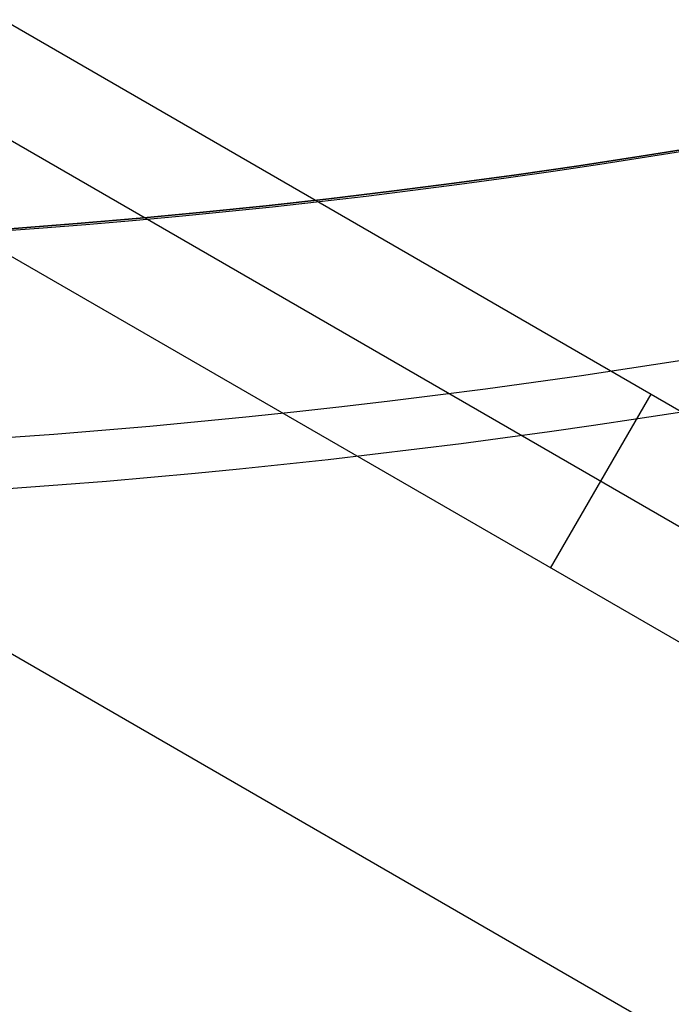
# Model space of a CAD drawing. Extents: x 19499 to 20475, y -6718 to -5871.
# Tile 12 of 60: x 19991.42 to 19996.46, y -6466.76 to -6459.15. Entities that reach past the tile are written whole.
import ezdxf

# ---------------------------------------------------------------- set-up
doc = ezdxf.new("R2010")
doc.units = 0
doc.layers.get('0').update_dxf_attribs({"linetype": 'CONTINUOUS'})
doc.layers.add('BLANCO_METALICO', color=7, linetype='CONTINUOUS')
doc.layers.add('COLOR', color=7, linetype='CONTINUOUS')

msp = doc.modelspace()

# ---------------------------------------------------------------- linework, layer by layer
for p, q in [((19989.04070585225, -6457.851843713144, 75.33412510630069), (20001.85357749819, -6465.249358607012, 75.33412510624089)), ((19988.65239522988, -6458.524417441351, 75.75706859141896), (20001.89115731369, -6466.167820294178, 75.75706859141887)), ((20002.78411364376, -6467.580133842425, 76.18001207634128), (19988.26408460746, -6459.196991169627, 76.18001207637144)), ((19986.93436570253, -6461.500131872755, 76.55034533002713), (20419.93803189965, -6711.494915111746, 76.55034533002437)), ((19995.52409912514, -6463.388562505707, 76.18001207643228), (19996.30072037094, -6462.043415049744, 75.33412510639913))]:
    msp.add_line(p, q)
at = {"extrusion": (0.112475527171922, 0.1948133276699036, 0.974370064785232)}
msp.add_lwpolyline([(-20545.72119684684, -4382.985045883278), (-20546.23174644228, -4382.676077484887), (-20546.74029225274, -4382.36241276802), (-20547.24677385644, -4382.044070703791), (-20547.75113102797, -4381.721071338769), (-20548.25330376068, -4381.393435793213), (-20548.75323228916, -4381.06118625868), (-20549.25085711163, -4380.724345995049), (-20549.74611901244, -4380.382939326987), (-20550.23895908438, -4380.036991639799), (-20550.72931875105, -4379.686529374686), (-20551.21713978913, -4379.331580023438), (-20551.70236435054, -4378.972172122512), (-20552.1849349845, -4378.608335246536), (-20552.66479465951, -4378.240100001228), (-20553.14188678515, -4377.867498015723), (-20553.6161552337, -4377.490561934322), (-20554.08754436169, -4377.109325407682), (-20554.55599903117, -4376.723823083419), (-20555.02146463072, -4376.334090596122), (-20555.48388709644, -4375.940164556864), (-20555.9432129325, -4375.542082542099), (-20556.3993892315, -4375.139883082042), (-20556.85236369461, -4374.73360564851), (-20557.30208465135, -4374.323290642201), (-20557.7485010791, -4373.908979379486), (-20558.19156262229, -4373.490714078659), (-20558.63121961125, -4373.068537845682), (-20559.06742308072, -4372.642494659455), (-20559.50012478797, -4372.212629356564), (-20559.92927723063, -4371.778987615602), (-20560.35483366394, -4371.341615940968), (-20560.77674811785, -4370.900561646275), (-20561.1949754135, -4370.455872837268), (-20561.60947117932, -4370.007598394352), (-20562.02019186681, -4369.555787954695), (-20562.42709476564, -4369.100491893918), (-20562.83013801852, -4368.641761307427), (-20563.22928063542, -4368.179647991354), (-20563.6244825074, -4367.71420442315), (-20564.0157044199, -4367.245483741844), (-20564.40290806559, -4366.773539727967), (-20564.78605605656, -4366.298426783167), (-20565.16511193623, -4365.820199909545), (-20565.54004019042, -4365.338914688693), (-20565.91080625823, -4364.854627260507), (-20566.27737654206, -4364.36739430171), (-20566.63971841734, -4363.877273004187), (-20566.99780024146, -4363.384321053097), (-20567.3515913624, -4362.888596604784), (-20567.70106212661, -4362.390158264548), (-20568.0461838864, -4361.889065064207), (-20568.38692900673, -4361.38537643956), (-20568.72327087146, -4360.879152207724), (-20569.05518388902, -4360.370452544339), (-20569.38264349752, -4359.85933796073), (-20569.70562616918, -4359.345869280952), (-20570.02410941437, -4358.830107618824), (-20570.33807178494, -4358.312114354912), (-20570.64749287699, -4357.791951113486), (-20570.9523533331, -4357.269679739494), (-20571.25263484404, -4356.745362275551), (-20571.54832014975, -4356.219060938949), (-20571.83939303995, -4355.690838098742), (-20572.12583835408, -4355.160756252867), (-20572.40764198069, -4354.628878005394), (-20572.68479085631, -4354.095266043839), (-20572.95727296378, -4353.559983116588), (-20573.22507732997, -4353.023092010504), (-20573.48819402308, -4352.48465552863), (-20573.74661414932, -4351.944736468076), (-20574.00032984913, -4351.403397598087), (-20574.24933429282, -4350.86070163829), (-20574.49362167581, -4350.316711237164), (-20574.73318721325, -4349.771488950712), (-20574.96802713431, -4349.22509722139), (-20575.19813867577, -4348.677598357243), (-20575.42352007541, -4348.129054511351), (-20575.64417056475, -4347.579527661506), (-20575.86009036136, -4347.029079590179), (-20576.07128066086, -4346.477771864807), (-20576.27774362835, -4345.925665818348), (-20576.47948238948, -4345.372822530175), (-20576.67650102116, -4344.819302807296), (-20576.86880454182, -4344.265167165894), (-20577.05639890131, -4343.710475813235), (-20577.23929097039, -4343.155288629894), (-20577.41748852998, -4342.599665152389), (-20577.59100025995, -4342.043664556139), (-20577.7598357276, -4341.487345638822), (-20577.92400537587, -4340.930766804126), (-20578.08352051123, -4340.373986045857), (-20578.23839329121, -4339.817060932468), (-20578.38863671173, -4339.260048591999), (-20578.53426459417, -4338.703005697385), (-20578.67529157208, -4338.145988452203), (-20578.81173307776, -4337.589052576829), (-20578.94360532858, -4337.032253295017), (-20579.07092531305, -4336.475645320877), (-20579.19371077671, -4335.919282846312), (-20579.31198020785, -4335.363219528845), (-20579.42575282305, -4334.807508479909), (-20579.53504855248, -4334.252202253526), (-20579.63988802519, -4333.697352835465), (-20579.7402925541, -4333.143011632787), (-20579.83628412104, -4332.589229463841), (-20579.92788536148, -4332.036056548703), (-20580.01511954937, -4331.483542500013), (-20580.09801058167, -4330.931736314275), (-20580.17658296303, -4330.380686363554), (-20580.25086179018, -4329.830440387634), (-20580.32087273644, -4329.281045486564), (-20580.38664203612, -4328.732548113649), (-20580.44819646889, -4328.184994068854), (-20580.50556334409, -4327.638428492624), (-20580.55877048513, -4327.092895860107), (-20580.60784621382, -4326.548439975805), (-20580.6528193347, -4326.00510396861), (-20580.69371911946, -4325.462930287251), (-20580.73057529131, -4324.921960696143), (-20580.76341800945, -4324.382236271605), (-20580.79227785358, -4323.843797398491), (-20580.81718580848, -4323.306683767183), (-20580.83817324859, -4322.770934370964), (-20580.85527192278, -4322.236587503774), (-20580.8685139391, -4321.703680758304), (-20580.87793174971, -4321.172251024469), (-20580.88355813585, -4320.642334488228), (-20580.88542619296, -4320.113966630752), (-20580.88362697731, -4319.595425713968), (-20580.87820832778, -4319.075392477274), (-20580.86913895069, -4318.553900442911), (-20580.85638784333, -4318.030983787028), (-20580.83992430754, -4317.506677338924), (-20580.81971796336, -4316.981016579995), (-20580.79573876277, -4316.454037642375), (-20580.76795700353, -4315.925777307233), (-20580.73634334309, -4315.396273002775), (-20580.70086881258, -4314.865562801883), (-20580.66150483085, -4314.333685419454), (-20580.61822321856, -4313.800680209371), (-20580.57099621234, -4313.266587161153), (-20580.51979647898, -4312.731446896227), (-20580.46459712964, -4312.195300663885), (-20580.40537173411, -4311.658190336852), (-20580.34209433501, -4311.120158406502), (-20580.2747394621, -4310.58124797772), (-20580.20328214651, -4310.041502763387), (-20580.12769793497, -4309.500967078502), (-20580.04796290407, -4308.959685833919), (-20579.96405367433, -4308.417704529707), (-20579.87594742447, -4307.875069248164), (-20579.78362190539, -4307.331826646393), (-20579.6870554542, -4306.788023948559), (-20579.5862270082, -4306.243708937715), (-20579.48111611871, -4305.698929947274), (-20579.3717029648, -4305.153735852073), (-20579.25796836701, -4304.608176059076), (-20579.1398938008, -4304.062300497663), (-20579.01746141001, -4303.516159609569), (-20578.89065402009, -4302.969804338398), (-20578.75945515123, -4302.4232861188), (-20578.62384903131, -4301.876656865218), (-20578.48382060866, -4301.329968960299), (-20578.33935556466, -4300.783275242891), (-20578.19044032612, -4300.23662899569), (-20578.03706207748, -4299.690083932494), (-20577.87920877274, -4299.143694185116), (-20577.71686914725, -4298.597514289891), (-20577.55003272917, -4298.051599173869), (-20577.37868985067, -4297.506004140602), (-20577.20283165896, -4296.960784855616), (-20577.02245012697, -4296.415997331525), (-20576.83753806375, -4295.871697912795), (-20576.64808912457, -4295.327943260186), (-20576.45409782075, -4294.784790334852), (-20576.25555952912, -4294.242296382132), (-20576.05247050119, -4293.700518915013), (-20575.84482787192, -4293.159515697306), (-20575.63262966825, -4292.619344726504), (-20575.41587481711, -4292.080064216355), (-20575.19456315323, -4291.54173257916), (-20574.96869542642, -4291.004408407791), (-20574.73827330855, -4290.468150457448), (-20574.50329940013, -4289.933017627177), (-20574.26377723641, -4289.399068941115), (-20574.01971129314, -4288.866363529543), (-20573.77110699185, -4288.334960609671), (-20573.51797070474, -4287.804919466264), (-20573.26030975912, -4287.276299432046), (-20572.99813244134, -4286.749159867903), (-20572.73144800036, -4286.22356014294), (-20572.46026665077, -4285.699559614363), (-20572.18459957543, -4285.177217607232), (-20571.90445892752, -4284.656593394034), (-20571.61985783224, -4284.137746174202), (-20571.33081038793, -4283.62073505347), (-20571.0373316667, -4283.105619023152), (-20570.73943771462, -4282.592456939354), (-20570.43714555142, -4282.081307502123), (-20570.13047316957, -4281.572229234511), (-20569.819439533, -4281.065280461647), (-20569.50406457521, -4280.560519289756), (-20569.18436919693, -4280.058003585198), (-20568.86037526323, -4279.55779095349), (-20568.53210560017, -4279.059938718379), (-20568.19958399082, -4278.564503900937), (-20567.86283517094, -4278.071543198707), (-20567.52188482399, -4277.581112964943), (-20567.1767595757, -4277.093269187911), (-20566.82748698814, -4276.608067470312), (-20566.47409555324, -4276.125563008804), (-20566.11661468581, -4275.645810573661), (-20565.75507471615, -4275.168864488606), (-20565.38950688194, -4274.694778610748), (-20565.0199433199, -4274.223606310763), (-20564.64641705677, -4273.755400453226), (-20564.26896199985, -4273.290213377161), (-20563.88761292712, -4272.828096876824), (-20563.50240547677, -4272.369102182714), (-20563.11337613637, -4271.913279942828), (-20562.72056223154, -4271.460680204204), (-20562.3240019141, -4271.011352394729), (-20561.92373414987, -4270.565345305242), (-20561.51979870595, -4270.122707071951), (-20561.11223613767, -4269.683485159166), (-20560.70108777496, -4269.247726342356), (-20560.28639570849, -4268.815476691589), (-20559.86820277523, -4268.386781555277), (-20559.44655254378, -4267.96168554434), (-20559.0214892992, -4267.540232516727), (-20558.5930580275, -4267.122465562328), (-20558.16130439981, -4266.708426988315), (-20557.72627475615, -4266.298158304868), (-20557.28801608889, -4265.891700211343), (-20556.8465760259, -4265.489092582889), (-20556.40200281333, -4265.090374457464), (-20555.95434529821, -4264.695584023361), (-20555.50365291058, -4264.304758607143), (-20555.04997564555, -4263.917934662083), (-20554.59336404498, -4263.535147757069), (-20554.13386917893, -4263.156432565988), (-20553.67154262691, -4262.781822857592), (-20553.20643645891, -4262.411351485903), (-20552.7386032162, -4262.045050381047), (-20552.26809589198, -4261.682950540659), (-20551.79496791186, -4261.325082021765), (-20551.31927311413, -4260.971473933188), (-20550.84106572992, -4260.622154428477), (-20550.36040036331, -4260.277150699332), (-20549.87733197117, -4259.936488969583), (-20549.39191584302, -4259.600194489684), (-20548.90420758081, -4259.268291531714), (-20548.41426307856, -4258.940803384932), (-20547.92213850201, -4258.617752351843), (-20547.42789026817, -4258.299159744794), (-20546.93157502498, -4257.9850458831)], dxfattribs=at)
at = {"extrusion": (0.112475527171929, 0.1948133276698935, 0.9743700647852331)}
msp.add_lwpolyline([(-20544.81033906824, -4257.985045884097), (-20545.33140868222, -4258.289837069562), (-20545.85052834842, -4258.599487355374), (-20546.36763479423, -4258.913978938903), (-20546.88266491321, -4259.233292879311), (-20547.39555578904, -4259.557409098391), (-20547.90624471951, -4259.886306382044), (-20548.41466924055, -4260.219962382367), (-20548.9207671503, -4260.558353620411), (-20549.42447653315, -4260.901455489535), (-20549.92573578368, -4261.249242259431), (-20550.42448363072, -4261.60168708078), (-20550.92065916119, -4261.958761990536), (-20551.41420184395, -4262.320437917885), (-20551.90505155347, -4262.686684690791), (-20552.39314859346, -4263.057471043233), (-20552.87843372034, -4263.432764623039), (-20553.3608481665, -4263.812532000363), (-20553.84033366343, -4264.196738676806), (-20554.31683246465, -4264.585349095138), (-20554.79028736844, -4264.978326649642), (-20555.26064174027, -4265.375633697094), (-20555.72783953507, -4265.777231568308), (-20556.19182531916, -4266.183080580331), (-20556.65254429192, -4266.593140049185), (-20557.10994230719, -4267.007368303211), (-20557.56396589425, -4267.425722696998), (-20558.01456227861, -4267.848159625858), (-20558.46167940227, -4268.274634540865), (-20558.90526594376, -4268.705101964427), (-20559.34527133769, -4269.139515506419), (-20559.78164579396, -4269.577827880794), (-20560.21434031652, -4270.019990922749), (-20560.64330672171, -4270.465955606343), (-20561.06849765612, -4270.915672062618), (-20561.48986661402, -4271.369089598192), (-20561.90736795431, -4271.82615671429), (-20562.32095691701, -4272.286821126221), (-20562.73058963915, -4272.751029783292), (-20563.13622317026, -4273.218728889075), (-20563.53781548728, -4273.689863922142), (-20563.93532550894, -4274.164379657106), (-20564.3287131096, -4274.642220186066), (-20564.71793913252, -4275.123328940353), (-20565.10296540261, -4275.607648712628), (-20565.48375473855, -4276.095121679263), (-20565.86027096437, -4276.58568942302), (-20566.23247892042, -4277.079292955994), (-20566.60034447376, -4277.575872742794), (-20566.96383452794, -4278.075368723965), (-20567.32291703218, -4278.577720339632), (-20567.67756098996, -4279.082866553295), (-20568.02773646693, -4279.590745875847), (-20568.37341459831, -4280.101296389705), (-20568.71456759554, -4280.61445577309), (-20569.05116875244, -4281.13016132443), (-20569.38319245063, -4281.648349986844), (-20569.71061416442, -4282.168958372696), (-20570.033410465, -4282.691922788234), (-20570.35155902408, -4283.217179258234), (-20570.66503861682, -4283.744663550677), (-20570.97382912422, -4284.27431120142), (-20571.27791153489, -4284.806057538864), (-20571.57726794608, -4285.339837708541), (-20571.8718815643, -4285.875586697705), (-20572.16173670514, -4286.413239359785), (-20572.44681879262, -4286.952730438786), (-20572.72711435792, -4287.493994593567), (-20573.00261103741, -4288.036966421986), (-20573.27329757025, -4288.581580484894), (-20573.53916379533, -4289.127771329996), (-20573.80020064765, -4289.675473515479), (-20574.0564001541, -4290.224621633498), (-20574.3077554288, -4290.775150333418), (-20574.55426066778, -4291.326994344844), (-20574.79591114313, -4291.880088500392), (-20575.03270319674, -4292.434367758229), (-20575.26463423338, -4292.989767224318), (-20575.49170271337, -4293.546222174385), (-20575.71390814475, -4294.103668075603), (-20575.93125107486, -4294.662040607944), (-20576.14373308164, -4295.22127568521), (-20576.35135676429, -4295.781309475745), (-20576.55412573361, -4296.342078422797), (-20576.75204460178, -4296.903519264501), (-20576.94511897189, -4297.465569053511), (-20577.1333554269, -4298.02816517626), (-20577.31676151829, -4298.59124537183), (-20577.49534575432, -4299.15474775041), (-20577.66911758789, -4299.718610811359), (-20577.83808740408, -4300.282773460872), (-20578.00226650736, -4300.847175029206), (-20578.16166710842, -4301.411755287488), (-20578.31630231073, -4301.976454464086), (-20578.4661860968, -4302.541213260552), (-20578.61133331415, -4303.105972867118), (-20578.75175966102, -4303.670674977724), (-20578.88748167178, -4304.235261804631), (-20579.01851670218, -4304.799676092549), (-20579.1448829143, -4305.363861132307), (-20579.26659926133, -4305.927760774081), (-20579.38368547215, -4306.491319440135), (-20579.49616203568, -4307.054482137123), (-20579.60405018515, -4307.617194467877), (-20579.70737188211, -4308.179402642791), (-20579.80614980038, -4308.741053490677), (-20579.90040730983, -4309.302094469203), (-20579.99016846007, -4309.862473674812), (-20580.07545796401, -4310.422139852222), (-20580.15630118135, -4310.981042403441), (-20580.232724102, -4311.539131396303), (-20580.30475332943, -4312.09635757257), (-20580.37241606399, -4312.652672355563), (-20580.43574008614, -4313.20802785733), (-20580.49475373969, -4313.762376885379), (-20580.54948591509, -4314.315672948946), (-20580.59996603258, -4314.867870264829), (-20580.64622402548, -4315.418923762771), (-20580.68829032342, -4315.968789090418), (-20580.72619583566, -4316.517422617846), (-20580.75997193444, -4317.064781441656), (-20580.78965043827, -4317.610823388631), (-20580.81526359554, -4318.15550701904), (-20580.83684406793, -4318.698791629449), (-20580.85442491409, -4319.240637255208), (-20580.8680395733, -4319.781004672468), (-20580.87772184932, -4320.319855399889), (-20580.88350589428, -4320.857151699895), (-20580.88542619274, -4321.392856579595), (-20580.88367452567, -4321.904499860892), (-20580.87839934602, -4322.417596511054), (-20580.86957058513, -4322.932114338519), (-20580.85715844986, -4323.448020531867), (-20580.84113343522, -4323.965281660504), (-20580.82146633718, -4324.483863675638), (-20580.79812826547, -4325.003731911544), (-20580.77109065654, -4325.524851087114), (-20580.74032528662, -4326.047185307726), (-20580.70580428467, -4326.570698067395), (-20580.66750014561, -4327.095352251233), (-20580.6253857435, -4327.621110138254), (-20580.57943434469, -4328.147933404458), (-20580.5296196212, -4328.675783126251), (-20580.47591566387, -4329.204619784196), (-20580.41829699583, -4329.734403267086), (-20580.3567385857, -4330.265092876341), (-20580.29121586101, -4330.796647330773), (-20580.22170472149, -4331.32902477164), (-20580.14818155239, -4331.862182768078), (-20580.07062323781, -4332.396078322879), (-20579.98900717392, -4332.930667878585), (-20579.90331128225, -4333.465907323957), (-20579.81351402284, -4334.00175200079), (-20579.71959440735, -4334.538156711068), (-20579.62153201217, -4335.075075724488), (-20579.51930699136, -4335.612462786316), (-20579.41290008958, -4336.150271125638), (-20579.30229265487, -4336.688453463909), (-20579.18746665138, -4337.226962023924), (-20579.0684046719, -4337.765748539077), (-20578.94508995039, -4338.30476426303), (-20578.81750637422, -4338.843959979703), (-20578.68563849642, -4339.383286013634), (-20578.54947154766, -4339.922692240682), (-20578.4089914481, -4340.462128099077), (-20578.26418481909, -4341.001542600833), (-20578.11503899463, -4341.540884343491), (-20577.96154203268, -4342.080101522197), (-20577.80368272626, -4342.619141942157), (-20577.64145061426, -4343.157953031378), (-20577.47483599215, -4343.696481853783), (-20577.30382992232, -4344.234675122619), (-20577.12842424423, -4344.772479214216), (-20576.94861158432, -4345.309840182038), (-20576.76438536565, -4345.84670377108), (-20576.5757398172, -4346.383015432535), (-20576.38266998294, -4346.918720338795), (-20576.18517173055, -4347.453763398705), (-20575.98324175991, -4347.988089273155), (-20575.77687761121, -4348.521642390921), (-20575.56607767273, -4349.05436696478), (-20575.35084118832, -4349.586207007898), (-20575.1311682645, -4350.117106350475), (-20574.90705987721, -4350.647008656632), (-20574.67851787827, -4351.175857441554), (-20574.44554500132, -4351.703596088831), (-20574.20814486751, -4352.230167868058), (-20573.96632199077, -4352.755515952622), (-20573.72008178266, -4353.279583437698), (-20573.46943055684, -4353.802313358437), (-20573.21437553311, -4354.323648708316), (-20572.95492484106, -4354.843532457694), (-20572.69108752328, -4355.361907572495), (-20572.42287353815, -4355.878717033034), (-20572.1502937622, -4356.393903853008), (-20571.873359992, -4356.907411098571), (-20571.59208494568, -4357.419181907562), (-20571.30648226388, -4357.929159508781), (-20571.01656651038, -4358.437287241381), (-20570.72235317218, -4358.943508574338), (-20570.42385865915, -4359.44776712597), (-20570.12110030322, -4359.95000668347), (-20569.81409635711, -4360.450171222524), (-20569.50286599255, -4360.948204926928), (-20569.18742929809, -4361.444052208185), (-20568.86780727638, -4361.937657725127), (-20568.54402184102, -4362.428966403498), (-20568.21609581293, -4362.917923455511), (-20567.88405291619, -4363.40447439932), (-20567.54791777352, -4363.888565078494), (-20567.20771590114, -4364.37014168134), (-20566.86347370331, -4364.849150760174), (-20566.51521846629, -4365.325539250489), (-20566.16297835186, -4365.799254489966), (-20565.80678239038, -4366.270244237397), (-20565.44666047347, -4366.738456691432), (-20565.08264334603, -4367.203840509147), (-20564.71476259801, -4367.66634482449), (-20564.34305065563, -4368.12591926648), (-20563.96754077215, -4368.582513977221), (-20563.58826701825, -4369.036079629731), (-20563.20526427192, -4369.486567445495), (-20562.81856820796, -4369.933929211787), (-20562.42821528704, -4370.378117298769), (-20562.03424274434, -4370.819084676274), (-20561.6366885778, -4371.256784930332), (-20561.23559153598, -4371.691172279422), (-20560.83099110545, -4372.122201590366), (-20560.42292749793, -4372.549828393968), (-20560.0114416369, -4372.974008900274), (-20559.59657514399, -4373.394700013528), (-20559.17837032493, -4373.811859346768), (-20558.75687015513, -4374.225445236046), (-20558.33211826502, -4374.635416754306), (-20557.90415892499, -4375.041733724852), (-20557.47303703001, -4375.444356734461), (-20557.03879808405, -4375.84324714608), (-20556.60148818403, -4376.238367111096), (-20556.16115400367, -4376.629679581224), (-20555.71784277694, -4377.017148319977), (-20555.27160228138, -4377.400737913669), (-20554.82248082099, -4377.780413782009), (-20554.37052720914, -4378.156142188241), (-20553.91579075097, -4378.527890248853), (-20553.45832122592, -4378.895625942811), (-20552.99816886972, -4379.259318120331), (-20552.53538435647, -4379.618936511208), (-20552.0700187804, -4379.974451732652), (-20551.60212363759, -4380.32583529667), (-20551.13175080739, -4380.673059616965), (-20550.65895253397, -4381.016098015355), (-20550.18378140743, -4381.354924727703), (-20549.70629034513, -4381.68951490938), (-20549.22653257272, -4382.019844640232), (-20548.74456160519, -4382.345890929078), (-20548.26043122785, -4382.66763171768), (-20547.77419547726, -4382.985045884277)], dxfattribs=at)
at = {"extrusion": (0.1124755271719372, 0.1948133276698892, 0.9743700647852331)}
msp.add_lwpolyline([(-20551.17138497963, -4257.985045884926), (-20551.64679980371, -4258.320163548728), (-20552.11996327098, -4258.659354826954), (-20552.59082622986, -4259.002596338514), (-20553.0593398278, -4259.349863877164), (-20553.52545552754, -4259.701132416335), (-20553.98912512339, -4260.05637611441), (-20554.45030075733, -4260.415568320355), (-20554.90893493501, -4260.778681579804), (-20555.36498054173, -4261.145687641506), (-20555.81839085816, -4261.516557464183), (-20556.26911957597, -4261.891261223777), (-20556.71712081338, -4262.26976832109), (-20557.16234913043, -4262.652047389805), (-20557.60475954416, -4263.038066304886), (-20558.04430754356, -4263.427792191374), (-20558.48094910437, -4263.821191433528), (-20558.91464070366, -4264.218229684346), (-20559.34533933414, -4264.618871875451), (-20559.77300251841, -4265.023082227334), (-20560.19758832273, -4265.43082425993), (-20560.61905537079, -4265.842060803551), (-20561.03736285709, -4266.256754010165), (-20561.45247056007, -4266.674865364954), (-20561.86433885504, -4267.096355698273), (-20562.27292872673, -4267.521185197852), (-20562.67820178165, -4267.949313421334), (-20563.08012026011, -4268.38069930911), (-20563.4786470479, -4268.81530119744), (-20563.87374568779, -4269.253076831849), (-20564.26538039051, -4269.693983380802), (-20564.65351604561, -4270.137977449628), (-20565.03811823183, -4270.585015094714), (-20565.41915322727, -4271.035051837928), (-20565.79658801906, -4271.488042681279), (-20566.17039031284, -4271.943942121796), (-20566.54052854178, -4272.402704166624), (-20566.90697187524, -4272.864282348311), (-20567.26969022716, -4273.328629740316), (-20567.62865426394, -4273.795698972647), (-20567.98383541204, -4274.265442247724), (-20568.33520586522, -4274.737811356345), (-20568.68273859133, -4275.212757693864), (-20569.02640733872, -4275.690232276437), (-20569.36618664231, -4276.170185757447), (-20569.70205182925, -4276.652568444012), (-20570.03397902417, -4277.137330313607), (-20570.36194515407, -4277.624421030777), (-20570.68592795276, -4278.113789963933), (-20571.00590596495, -4278.605386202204), (-20571.32185854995, -4279.099158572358), (-20571.63376588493, -4279.595055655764), (-20571.94160896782, -4280.093025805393), (-20572.24536961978, -4280.593017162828), (-20572.5450304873, -4281.094977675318), (-20572.8405750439, -4281.598855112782), (-20573.13198759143, -4282.104597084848), (-20573.41925326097, -4282.612151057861), (-20573.70235801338, -4283.121464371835), (-20573.98128863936, -4283.632484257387), (-20574.25603275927, -4284.145157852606), (-20574.52657882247, -4284.65943221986), (-20574.79291610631, -4285.175254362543), (-20575.05503471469, -4285.692571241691), (-20575.31292557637, -4286.211329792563), (-20575.56658044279, -4286.731476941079), (-20575.81599188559, -4287.252959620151), (-20576.06115329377, -4287.775724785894), (-20576.30205887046, -4288.299719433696), (-20576.5387036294, -4288.824890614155), (-20576.771083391, -4289.351185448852), (-20576.99919477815, -4289.878551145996), (-20577.22303521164, -4290.406935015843), (-20577.44260290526, -4290.936284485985), (-20577.6578968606, -4291.466547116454), (-20577.86891686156, -4291.997670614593), (-20578.07566346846, -4292.529602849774), (-20578.27813801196, -4293.062291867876), (-20578.47634258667, -4293.595685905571), (-20578.6702800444, -4294.129733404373), (-20578.85995398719, -4294.664383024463), (-20579.0453687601, -4295.19958365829), (-20579.22652944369, -4295.735284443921), (-20579.40344184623, -4296.271434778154), (-20579.57611249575, -4296.807984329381), (-20579.74454863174, -4297.344883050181), (-20579.9087581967, -4297.882081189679), (-20580.06874982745, -4298.419529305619), (-20580.22453284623, -4298.957178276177), (-20580.37611725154, -4299.49497931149), (-20580.52351370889, -4300.032883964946), (-20580.66673354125, -4300.570844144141), (-20580.80578871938, -4301.108812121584), (-20580.94069185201, -4301.646740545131), (-20581.07145617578, -4302.184582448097), (-20581.19809554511, -4302.722291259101), (-20581.32062442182, -4303.259820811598), (-20581.43905786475, -4303.797125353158), (-20581.55341151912, -4304.334159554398), (-20581.66370160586, -4304.870878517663), (-20581.76994491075, -4305.40723778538), (-20581.87215877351, -4305.943193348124), (-20581.97036107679, -4306.47870165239), (-20582.06457023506, -4307.013719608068), (-20582.15480518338, -4307.548204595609), (-20582.24108536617, -4308.082114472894), (-20582.32343072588, -4308.615407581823), (-20582.40186169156, -4309.148042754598), (-20582.4763991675, -4309.679979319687), (-20582.54706452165, -4310.211177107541), (-20582.61387957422, -4310.741596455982), (-20582.67686658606, -4311.271198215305), (-20582.7360482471, -4311.799943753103), (-20582.79144766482, -4312.327794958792), (-20582.84308835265, -4312.854714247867), (-20582.89099421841, -4313.380664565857), (-20582.93518955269, -4313.905609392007), (-20582.97569901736, -4314.429512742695), (-20583.01254763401, -4314.952339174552), (-20583.04576077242, -4315.474053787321), (-20583.07536413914, -4315.994622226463), (-20583.10138376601, -4316.514010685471), (-20583.12384599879, -4317.03218590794), (-20583.14277748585, -4317.549115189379), (-20583.15820516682, -4318.064766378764), (-20583.17015626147, -4318.579107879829), (-20583.17865825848, -4319.092108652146), (-20583.18373890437, -4319.603738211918), (-20583.18542619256, -4320.113966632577), (-20583.18367871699, -4320.633215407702), (-20583.17841649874, -4321.153914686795), (-20583.1696100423, -4321.67603291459), (-20583.15723011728, -4322.199537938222), (-20583.14124777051, -4322.724397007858), (-20583.12163433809, -4323.250576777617), (-20583.09836145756, -4323.778043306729), (-20583.07140108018, -4324.306762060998), (-20583.04072548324, -4324.836697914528), (-20583.00630728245, -4325.367815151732), (-20582.96811944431, -4325.900077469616), (-20582.9261352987, -4326.433447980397), (-20582.88032855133, -4326.967889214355), (-20582.83067329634, -4327.503363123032), (-20582.77714402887, -4328.039831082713), (-20582.71971565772, -4328.577253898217), (-20582.65836351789, -4329.115591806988), (-20582.59306338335, -4329.654804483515), (-20582.52379147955, -4330.194851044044), (-20582.4505244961, -4330.735690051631), (-20582.37323959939, -4331.277279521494), (-20582.29191444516, -4331.819576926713), (-20582.20652719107, -4332.362539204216), (-20582.11705650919, -4332.906122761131), (-20582.02348159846, -4333.450283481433), (-20581.92578219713, -4333.99497673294), (-20581.82393859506, -4334.540157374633), (-20581.71793164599, -4335.085779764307), (-20581.60774277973, -4335.631797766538), (-20581.49335401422, -4336.178164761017), (-20581.37474796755, -4336.724833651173), (-20581.25190786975, -4337.271756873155), (-20581.12481757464, -4337.818886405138), (-20580.99346157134, -4338.366173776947), (-20580.8578249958, -4338.913570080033), (-20580.71789364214, -4339.46102597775), (-20580.57365397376, -4340.008491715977), (-20580.42509313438, -4340.555917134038), (-20580.27219895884, -4341.103251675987), (-20580.11495998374, -4341.650444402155), (-20579.95336545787, -4342.197444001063), (-20579.78740535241, -4342.744198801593), (-20579.61707037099, -4343.290656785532), (-20579.44235195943, -4343.836765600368), (-20579.26324231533, -4344.382472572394), (-20579.07973439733, -4344.927724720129), (-20578.8918219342, -4345.472468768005), (-20578.69949943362, -4346.016651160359), (-20578.50276219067, -4346.560218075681), (-20578.30160629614, -4347.103115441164), (-20578.09602864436, -4347.645288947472), (-20577.88602694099, -4348.186684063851), (-20577.67159971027, -4348.727246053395), (-20577.45274630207, -4349.266919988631), (-20577.22946689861, -4349.805650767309), (-20577.00176252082, -4350.343383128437), (-20576.76963503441, -4350.88006166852), (-20576.53308715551, -4351.415630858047), (-20576.29212245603, -4351.950035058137), (-20576.04674536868, -4352.48321853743), (-20575.79696119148, -4353.015125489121), (-20575.54277609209, -4353.545700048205), (-20575.2841971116, -4354.074886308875), (-20575.02123216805, -4354.602628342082), (-20574.75389005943, -4355.128870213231), (-20574.48218046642, -4355.65355600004), (-20574.20611395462, -4356.176629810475), (-20573.92570197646, -4356.69803580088), (-20573.64095687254, -4357.217718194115), (-20573.35189187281, -4357.735621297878), (-20573.05852109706, -4358.25168952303), (-20572.76085955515, -4358.765867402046), (-20572.45892314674, -4359.27809960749), (-20572.15272866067, -4359.788330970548), (-20571.84229377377, -4360.296506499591), (-20571.52763704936, -4360.802571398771), (-20571.20877793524, -4361.306471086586), (-20570.88573676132, -4361.808151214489), (-20570.55853473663, -4362.307557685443), (-20570.22719394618, -4362.804636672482), (-20569.89173734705, -4363.299334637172), (-20569.5521887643, -4363.791598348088), (-20569.20857288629, -4364.281374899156), (-20568.86091525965, -4364.768611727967), (-20568.50924228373, -4365.253256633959), (-20568.15358120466, -4365.735257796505), (-20567.79396010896, -4366.214563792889), (-20567.43040791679, -4366.691123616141), (-20567.06295437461, -4367.164886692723), (-20566.69163004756, -4367.635802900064), (-20566.3164663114, -4368.103822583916), (-20565.93749534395, -4368.568896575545), (-20565.55475011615, -4369.030976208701), (-20565.16826438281, -4369.490013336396), (-20564.77807267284, -4369.945960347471), (-20564.38421027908, -4370.398770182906), (-20563.98671324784, -4370.848396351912), (-20563.58561836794, -4371.294792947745), (-20563.18096315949, -4371.737914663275), (-20562.77278586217, -4372.177716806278), (-20562.36112542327, -4372.614155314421), (-20561.94602148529, -4373.047186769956), (-20561.52751437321, -4373.476768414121), (-20561.1056450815, -4373.902858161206), (-20560.68045526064, -4374.325414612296), (-20560.25198720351, -4374.744397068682), (-20559.82028383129, -4375.159765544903), (-20559.3853886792, -4375.571480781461), (-20558.9473458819, -4375.979504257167), (-20558.50620015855, -4376.383798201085), (-20558.06199679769, -4376.784325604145), (-20557.61478164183, -4377.181050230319), (-20557.16460107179, -4377.573936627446), (-20556.71150199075, -4377.962950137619), (-20556.25553180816, -4378.348056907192), (-20555.7967384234, -4378.729223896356), (-20555.33517020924, -4379.106418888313), (-20554.8708759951, -4379.479610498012), (-20554.40390505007, -4379.848768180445), (-20553.93430706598, -4380.213862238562), (-20553.46213214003, -4380.574863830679), (-20552.98743075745, -4380.931744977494), (-20552.51025377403, -4381.284478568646), (-20552.03065239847, -4381.633038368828), (-20551.54867817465, -4381.977399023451), (-20551.06438296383, -4382.317536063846), (-20550.57781892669, -4382.653425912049), (-20550.08903850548, -4382.985045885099)], dxfattribs=at)
at = {"extrusion": (0.1124755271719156, 0.1948133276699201, 0.9743700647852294)}
msp.add_lwpolyline([(-20551.92900245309, -4382.985045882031), (-20552.39493319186, -4382.647722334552), (-20552.85859259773, -4382.306462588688), (-20553.31993379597, -4381.961290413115), (-20553.77891022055, -4381.612230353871), (-20554.2354756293, -4381.259307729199), (-20554.68958411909, -4380.902548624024), (-20555.14119014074, -4380.541979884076), (-20555.59024851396, -4380.177629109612), (-20556.03671444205, -4379.809524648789), (-20556.48054352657, -4379.437695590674), (-20556.92169178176, -4379.062171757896), (-20557.36011564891, -4378.682983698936), (-20557.79577201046, -4378.300162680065), (-20558.22861820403, -4377.913740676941), (-20558.6586120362, -4377.523750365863), (-20559.08571179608, -4377.130225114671), (-20559.50987626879, -4376.733198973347), (-20559.93106474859, -4376.332706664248), (-20560.34923705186, -4375.928783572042), (-20560.76435352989, -4375.52146573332), (-20561.17637508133, -4375.110789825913), (-20561.5852631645, -4374.696793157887), (-20561.99097980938, -4374.279513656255), (-20562.39348762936, -4373.858989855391), (-20562.79274983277, -4373.435260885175), (-20563.188730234, -4373.008366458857), (-20563.58139326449, -4372.578346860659), (-20563.97070398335, -4372.145242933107), (-20564.35662808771, -4371.709096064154), (-20564.7391319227, -4371.269948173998), (-20565.11818249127, -4370.827841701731), (-20565.49374746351, -4370.382819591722), (-20565.86579518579, -4369.934925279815), (-20566.23429468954, -4369.484202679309), (-20566.59921569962, -4369.030696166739), (-20566.9605286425, -4368.574450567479), (-20567.31820465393, -4368.115511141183), (-20567.67221558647, -4367.653923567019), (-20568.02253401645, -4367.189733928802), (-20568.36913325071, -4366.722988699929), (-20568.71198733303, -4366.253734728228), (-20569.05107105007, -4365.782019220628), (-20569.386359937, -4365.307889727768), (-20569.71783028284, -4364.831394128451), (-20570.04545913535, -4364.352580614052), (-20570.36922430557, -4363.871497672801), (-20570.68910437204, -4363.388194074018), (-20571.00507868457, -4362.902718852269), (-20571.31712736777, -4362.415121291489), (-20571.62523132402, -4361.925450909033), (-20571.92937223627, -4361.433757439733), (-20572.22953257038, -4360.94009081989), (-20572.52569557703, -4360.444501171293), (-20572.81784529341, -4359.947038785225), (-20573.1059665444, -4359.447754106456), (-20573.39004494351, -4358.946697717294), (-20573.67006689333, -4358.443920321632), (-20573.94601958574, -4357.93947272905), (-20574.21789100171, -4357.433405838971), (-20574.48566991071, -4356.925770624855), (-20574.74934586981, -4356.416618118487), (-20575.00890922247, -4355.905999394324), (-20575.26435109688, -4355.39396555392), (-20575.51566340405, -4354.880567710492), (-20575.76283883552, -4354.365856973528), (-20576.00587086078, -4353.849884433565), (-20576.24475372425, -4353.332701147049), (-20576.4794824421, -4352.81435812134), (-20576.71005279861, -4352.294906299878), (-20576.93646134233, -4351.774396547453), (-20577.15870538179, -4351.25287963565), (-20577.37678298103, -4350.730406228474), (-20577.59069295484, -4350.207026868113), (-20577.8004348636, -4349.682791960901), (-20578.00600900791, -4349.157751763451), (-20578.20741642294, -4348.631956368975), (-20578.4046588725, -4348.105455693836), (-20578.59773884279, -4347.578299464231), (-20578.78665953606, -4347.050537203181), (-20578.97142486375, -4346.522218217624), (-20579.15203943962, -4345.993391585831), (-20579.32850857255, -4345.464106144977), (-20579.50083825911, -4344.934410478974), (-20579.66903517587, -4344.404352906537), (-20579.8331066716, -4343.873981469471), (-20579.99306075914, -4343.343343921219), (-20580.14890610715, -4342.812487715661), (-20580.30065203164, -4342.281459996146), (-20580.44830848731, -4341.750307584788), (-20580.59188605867, -4341.219076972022), (-20580.73139595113, -4340.687814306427), (-20580.86684998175, -4340.156565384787), (-20580.99826056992, -4339.625375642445), (-20581.12564072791, -4339.094290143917), (-20581.24900405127, -4338.563353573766), (-20581.36836470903, -4338.032610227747), (-20581.48373743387, -4337.502104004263), (-20581.59513751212, -4336.971878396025), (-20581.70258077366, -4336.441976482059), (-20581.8060835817, -4335.912440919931), (-20581.90566282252, -4335.383313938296), (-20582.00133589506, -4334.854637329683), (-20582.09312070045, -4334.326452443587), (-20582.18103563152, -4333.798800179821), (-20582.26509956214, -4333.271720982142), (-20582.34533183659, -4332.745254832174), (-20582.42175225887, -4332.219441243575), (-20582.49438108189, -4331.694319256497), (-20582.56323899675, -4331.169927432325), (-20582.62834712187, -4330.646303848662), (-20582.68972699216, -4330.123486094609), (-20582.74740054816, -4329.601511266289), (-20582.80139012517, -4329.080415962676), (-20582.85171844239, -4328.560236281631), (-20582.89840859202, -4328.041007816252), (-20582.94148402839, -4327.522765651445), (-20582.98096855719, -4327.005544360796), (-20583.01688632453, -4326.489378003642), (-20583.04926180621, -4325.974300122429), (-20583.07811979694, -4325.460343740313), (-20583.10348539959, -4324.947541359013), (-20583.1253840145, -4324.435924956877), (-20583.14384132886, -4323.925525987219), (-20583.1588833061, -4323.416375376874), (-20583.17053617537, -4322.908503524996), (-20583.17882642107, -4322.401940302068), (-20583.18378077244, -4321.896715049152), (-20583.18542619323, -4321.39285657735), (-20583.18363339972, -4320.86691804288), (-20583.17823445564, -4320.339491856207), (-20583.16919871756, -4319.810610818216), (-20583.15649582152, -4319.280308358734), (-20583.1400956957, -4318.748618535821), (-20583.11996857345, -4318.215576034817), (-20583.0960850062, -4317.681216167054), (-20583.06841587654, -4317.145574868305), (-20583.03693241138, -4316.608688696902), (-20583.0016061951, -4316.070594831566), (-20582.96240918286, -4315.531331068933), (-20582.91931371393, -4314.990935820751), (-20582.87229252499, -4314.449448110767), (-20582.82131876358, -4313.90690757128), (-20582.76636600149, -4313.363354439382), (-20582.70740824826, -4312.818829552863), (-20582.6444199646, -4312.273374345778), (-20582.57737607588, -4311.727030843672), (-20582.5062519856, -4311.179841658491), (-20582.43102358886, -4310.631849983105), (-20582.35166728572, -4310.083099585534), (-20582.26815999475, -4309.533634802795), (-20582.18047916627, -4308.983500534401), (-20582.08860279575, -4308.432742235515), (-20581.99250943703, -4307.881405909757), (-20581.89217821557, -4307.329538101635), (-20581.78758884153, -4306.777185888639), (-20581.67872162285, -4306.224396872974), (-20581.56555747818, -4305.671219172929), (-20581.4480779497, -4305.117701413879), (-20581.32626521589, -4304.563892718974), (-20581.20010210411, -4304.009842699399), (-20581.06957210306, -4303.45560144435), (-20580.93465937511, -4302.901219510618), (-20580.79534876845, -4302.346747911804), (-20580.65162582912, -4301.792238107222), (-20580.50347681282, -4301.237741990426), (-20580.35088869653, -4300.683311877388), (-20580.19384918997, -4300.129000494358), (-20580.0323467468, -4299.574860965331), (-20579.86637057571, -4299.020946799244), (-20579.69591065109, -4298.467311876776), (-20579.52095772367, -4297.914010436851), (-20579.34150333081, -4297.361097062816), (-20579.15753980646, -4296.808626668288), (-20578.96906029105, -4296.256654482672), (-20578.77605874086, -4295.70523603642), (-20578.57852993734, -4295.154427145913), (-20578.37646949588, -4294.604283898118), (-20578.16987387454, -4294.05486263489), (-20577.95874038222, -4293.506219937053), (-20577.74306718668, -4292.958412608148), (-20577.52285332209, -4292.411497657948), (-20577.29809869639, -4291.865532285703), (-20577.06880409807, -4291.320573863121), (-20576.83497120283, -4290.776679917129), (-20576.59660257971, -4290.233908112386), (-20576.35370169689, -4289.692316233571), (-20576.10627292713, -4289.151962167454), (-20575.85432155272, -4288.612903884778), (-20575.59785377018, -4288.075199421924), (-20575.33687669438, -4287.5389068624), (-20575.07139836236, -4287.004084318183), (-20574.80142773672, -4286.470789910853), (-20574.5269747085, -4285.939081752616), (-20574.24805009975, -4285.409017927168), (-20573.96466566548, -4284.880656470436), (-20573.6768340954, -4284.354055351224), (-20573.384569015, -4283.82927245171), (-20573.08788498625, -4283.306365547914), (-20572.78679750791, -4282.785392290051), (-20572.48132301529, -4282.266410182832), (-20572.17147887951, -4281.749476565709), (-20571.85728340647, -4281.234648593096), (-20571.53875583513, -4280.721983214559), (-20571.21591633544, -4280.211537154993), (-20570.88878600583, -4279.703366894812), (-20570.55738687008, -4279.197528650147), (-20570.22174187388, -4278.694078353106), (-20569.88187488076, -4278.193071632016), (-20569.53781066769, -4277.694563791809), (-20569.18957492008, -4277.198609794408), (-20568.83719422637, -4276.705264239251), (-20568.48069607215, -4276.214581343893), (-20568.12010883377, -4275.726614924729), (-20567.75546177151, -4275.24141837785), (-20567.38678502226, -4274.759044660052), (-20567.01410959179, -4274.279546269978), (-20566.63746734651, -4273.802975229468), (-20566.25689100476, -4273.329383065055), (-20565.8724141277, -4272.858820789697), (-20565.48407110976, -4272.391338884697), (-20565.09189716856, -4271.926987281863), (-20564.69592833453, -4271.465815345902), (-20564.29620143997, -4271.007871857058), (-20563.89275410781, -4270.553204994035), (-20563.48562473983, -4270.101862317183), (-20563.07485250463, -4269.653890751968), (-20562.66047732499, -4269.209336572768), (-20562.24253986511, -4268.768245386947), (-20561.82108151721, -4268.330662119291), (-20561.39614438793, -4267.896630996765), (-20560.96777128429, -4267.466195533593), (-20560.53600569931, -4267.039398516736), (-20560.10089179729, -4266.616281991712), (-20559.66247439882, -4266.196887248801), (-20559.22079896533, -4265.781254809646), (-20558.77591158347, -4265.369424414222), (-20558.32785894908, -4264.96143500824), (-20557.87668835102, -4264.557324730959), (-20557.4224476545, -4264.157130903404), (-20556.96518528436, -4263.760890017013), (-20556.50495020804, -4263.368637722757), (-20556.04179191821, -4262.980408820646), (-20555.5757604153, -4262.59623724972), (-20555.10690618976, -4262.216156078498), (-20554.63528020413, -4261.840197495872), (-20554.16093387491, -4261.46839280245), (-20553.6839190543, -4261.100772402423), (-20553.20428801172, -4260.737365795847), (-20552.7220934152, -4260.378201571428), (-20552.23738831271, -4260.023307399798), (-20551.75022611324, -4259.672710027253), (-20551.26066056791, -4259.326435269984), (-20550.76874575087, -4258.984508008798), (-20550.2745360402, -4258.646952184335), (-20549.77808609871, -4258.313790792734), (-20549.27945085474, -4257.985045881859)], dxfattribs=at)
for centre, radius, start, end in [((19986.97575810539, -6401.428438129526, 89.37470231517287), 73.2424557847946, 210.0000000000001, 30.00000000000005), ((19986.97575809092, -6401.428438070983, 88.63012703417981), 71.44457953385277, 210.0000000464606, 29.99999995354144), ((19986.97575810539, -6401.428438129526, 89.05580518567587), 71.21139006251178, 209.9999999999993, 29.99999999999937), ((19986.97575810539, -6401.42843812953, 88.12500292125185), 70.93945536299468, 254.9999999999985, 345.0000000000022), ((19986.97575810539, -6401.428438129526, 68.68735261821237), 73.24245578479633, 211.1713425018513, 311.5923049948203), ((19986.97575810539, -6401.428438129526, 67.93735261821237), 70.94245578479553, 213.8367835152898, 313.7266063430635), ((19986.97575810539, -6401.428438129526, 88.125002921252), 70.93945536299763, 277.4999999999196, 322.5000000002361), ((19986.97575810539, -6401.428438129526, 46.50000292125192), 71.74245578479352, 232.4999999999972, 299.99993284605)]:
    msp.add_arc(centre, radius, start, end)
at = {"extrusion": (0, 0, -1)}
for centre, radius, start, end in [((-19986.97575810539, -6401.428438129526, -89.37470231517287), 70.94245578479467, 149.9999999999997, 329.9999999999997), ((-19986.97575810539, -6401.428438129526, -46.50000292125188), 70.94245578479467, 149.9999999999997, 329.9999999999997), ((-19986.97575810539, -6401.428438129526, -88.12500292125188), 52.0912327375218, 149.9999999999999, 329.9999999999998)]:
    msp.add_arc(centre, radius, start, end, dxfattribs=at)
at = {"layer": 'BLANCO_METALICO', "extrusion": (0, 0, -1)}
for centre, radius, start, end in [((-19986.97549488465, -6401.428438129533, -171.6470783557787), 99.4999999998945, 179.9999999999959, 4.189765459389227e-12), ((-19986.97549488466, -6401.428438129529, -170.8389899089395), 99.49999999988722, 179.9999999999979, 2.094882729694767e-12), ((-19986.97549488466, -6401.428438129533, -169.280901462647), 99.49999999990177, 179.9999999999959, 4.189765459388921e-12), ((-19986.97549488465, -6401.428438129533, -171.6470783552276), 99.09999999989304, 179.9999999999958, 4.206676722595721e-12), ((-19986.97549488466, -6401.428438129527, -170.0309014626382), 98.69999999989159, 179.9999999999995, 5.279656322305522e-13), ((-19986.97549488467, -6401.428438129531, -168.5309014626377), 98.69999999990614, 179.9999999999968, 3.167793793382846e-12), ((-19986.97549488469, -6401.428438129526, -167.2309014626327), 98.19999999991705, 180, 0), ((-19986.97549488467, -6401.428438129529, -168.0309014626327), 98.19999999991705, 179.9999999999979, 2.122615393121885e-12)]:
    msp.add_arc(centre, radius, start, end, dxfattribs=at)
at = {"layer": 'BLANCO_METALICO'}
for centre, radius, start, end in [((19986.97549488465, -6401.428438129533, 170.030901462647), 99.49999999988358, 179.9999999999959, 4.189765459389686e-12), ((19986.97549488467, -6401.428438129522, 168.5309014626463), 99.49999999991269, 180.0000000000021, 359.9999999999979), ((19986.97549488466, -6401.428438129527, 171.6470783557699), 98.69999999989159, 179.9999999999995, 5.279656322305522e-13), ((19986.97549488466, -6401.428438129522, 170.8389899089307), 98.69999999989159, 180.0000000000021, 359.9999999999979)]:
    msp.add_arc(centre, radius, start, end, dxfattribs=at)
at = {"layer": 'COLOR', "extrusion": (0, 0, -1)}
for centre, radius, start, end in [((-19986.97576523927, -6401.428455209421, 10.54089386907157), 152.392098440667, 333.3815781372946, 153.3815781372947), ((-19986.97576523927, -6401.428455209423, -32.97295255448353), 75.00000000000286, 63.38157813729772, 243.3815781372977), ((-19986.97576523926, -6401.428455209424, -43.50000292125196), 73.00000000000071, 63.38157813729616, 243.3815781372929), ((-19986.97576523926, -6401.428455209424, -43.50000292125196), 73.00000000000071, 63.38157813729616, 243.3815781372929), ((-19986.97576523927, -6401.428455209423, -33.3991820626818), 72.99999999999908, 63.38157813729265, 243.3815781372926), ((-19986.97576523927, -6401.428455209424, -43.50000292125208), 75.00000000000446, 63.38157813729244, 243.3815781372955), ((-19986.97576523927, -6401.428455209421, 10.54089386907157), 152.3920984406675, 153.381578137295, 333.381578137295), ((-19986.97576523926, -6401.428455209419, -43.50000292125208), 75.00000000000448, 243.3815781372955, 63.38157813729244), ((-19986.97576523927, -6401.428455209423, -32.97295255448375), 74.99999999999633, 243.3815781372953, 63.38157813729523), ((-19986.97576523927, -6401.428455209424, -43.50000292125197), 72.99999999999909, 243.3815781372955, 63.38157813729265), ((-19986.97576523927, -6401.428455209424, -43.50000292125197), 72.99999999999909, 243.3815781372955, 63.38157813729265), ((-19986.97576523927, -6401.428455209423, -33.39918206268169), 72.99999999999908, 243.3815781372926, 63.38157813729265), ((-19986.97576523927, -6401.428455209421, -18.68835025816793), 83.81579491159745, 153.3815781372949, 333.3815781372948), ((-19986.97576523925, -6401.428455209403, -26.2000005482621), 61.09154780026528, 153.3815781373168, 333.3815781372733), ((-19986.98386759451, -6401.424412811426, -28.2000005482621), 59.50000000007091, 153.3815781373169, 333.3815781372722), ((-19986.98386759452, -6401.424412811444, -27.2000005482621), 59.5000000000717, 153.3815781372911, 333.3815781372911), ((-19986.97576523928, -6401.428455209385, -22.44590218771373), 75.00000000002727, 243.3815781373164, 333.3815781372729), ((-19986.97576523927, -6401.428455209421, -17.30945272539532), 81.95014076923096, 262.6396124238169, 314.1043243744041)]:
    msp.add_arc(centre, radius, start, end, dxfattribs=at)
at = {"layer": 'COLOR'}
for centre, radius, start, end in [((19986.97576523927, -6401.428455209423, -35.79999945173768), 153, 26.61842186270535, 206.618421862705), ((19986.97576523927, -6401.428455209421, -11.46081713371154), 152.9999999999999, 26.61842186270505, 206.6184218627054), ((19986.97576523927, -6401.428455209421, -23.63040829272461), 153.0000000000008, 26.61842186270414, 206.6184218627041), ((19986.97576523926, -6401.428455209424, -10.90949982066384), 152.8342956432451, 26.61842186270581, 206.6184218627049), ((19986.97576523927, -6401.428455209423, -35.79999945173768), 150, 26.61842186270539, 206.618421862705), ((19986.97576523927, -6401.428455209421, -11.46081713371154), 153, 206.6184218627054, 26.61842186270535), ((19986.97576523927, -6401.428455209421, -35.79999945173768), 153, 206.6184218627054, 26.61842186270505), ((19986.97576523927, -6401.428455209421, -23.63040829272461), 153.0000000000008, 206.618421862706, 26.61842186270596), ((19986.97576523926, -6401.428455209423, -10.90949982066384), 152.8342956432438, 206.6184218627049, 26.6184218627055), ((19986.97576523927, -6401.428455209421, -35.79999945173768), 150, 206.6184218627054, 26.61842186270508), ((19986.98386759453, -6401.424412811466, 26.2000005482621), 59.50000000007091, 206.6184218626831, 26.61842186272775), ((19986.97576523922, -6401.428455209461, 30.30000054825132), 61.50000000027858, 253.4580829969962, 294.7929488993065), ((19986.97576523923, -6401.428455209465, 28.20000054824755), 61.50000000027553, 253.458082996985, 294.7929488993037), ((19986.97576523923, -6401.428455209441, 29.25000054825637), 61.50000000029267, 253.4580829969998, 294.7929488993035)]:
    msp.add_arc(centre, radius, start, end, dxfattribs=at)

doc.saveas('drawing.dxf')
